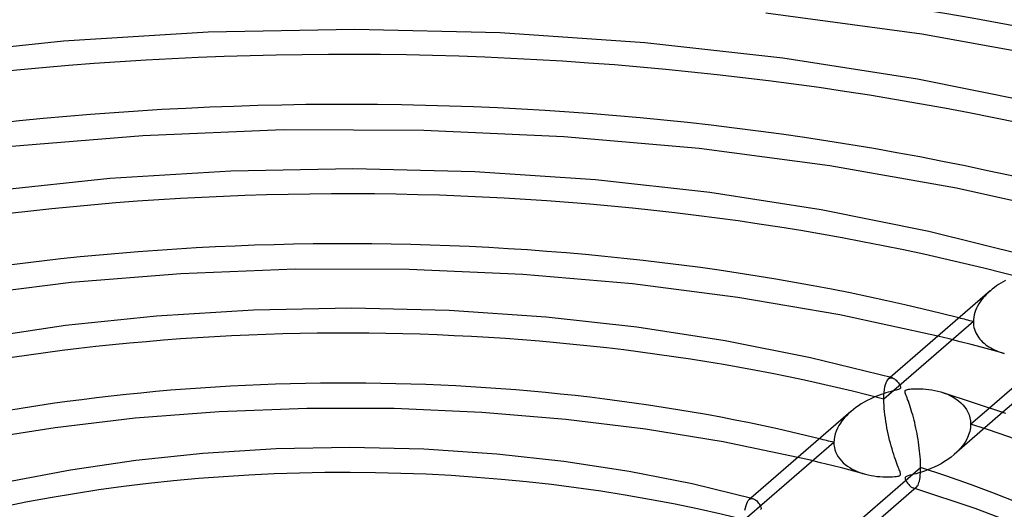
# Model space of a CAD drawing. Header units: millimetres. Extents: x -866 to 866, y -967 to 997.
# Tile 52 of 74: x -33 to 66, y 704 to 753. Entities that reach past the tile are written whole.
import ezdxf

# ---------------------------------------------------------------- set-up
doc = ezdxf.new("R2010")
doc.units = ezdxf.units.MM
doc.layers.add('HIDDEN', color=7, linetype='Continuous')
doc.layers.add('THICK', color=7, linetype='Continuous')

msp = doc.modelspace()

# ---------------------------------------------------------------- linework, layer by layer
at = {"layer": 'HIDDEN'}
for p, q in [((63.841, 725.647), (63.676, 725.46)), ((64.015, 725.829), (63.841, 725.647)), ((64.199, 726.006), (64.015, 725.829)), ((64.391, 726.179), (64.199, 726.006)), ((63.118, 724.65), (63.009, 724.435)), ((63.24, 724.861), (63.118, 724.65)), ((63.375, 725.066), (63.24, 724.861)), ((63.52, 725.266), (63.375, 725.066)), ((63.676, 725.46), (63.52, 725.266)), ((62.728, 723.544), (62.7, 723.318)), ((62.773, 723.769), (62.728, 723.544)), ((62.836, 723.993), (62.773, 723.769)), ((62.914, 724.215), (62.836, 723.993)), ((63.009, 724.435), (62.914, 724.215)), ((62.691, 723.092), (53.761, 715.358)), ((62.7, 723.318), (62.691, 723.092)), ((62.691, 723.092), (62.698, 722.897)), ((62.698, 722.897), (62.719, 722.706)), ((62.719, 722.706), (62.754, 722.519)), ((60.264, 721.362), (59.144, 721.635)), ((62.754, 722.519), (62.802, 722.335)), ((62.802, 722.335), (62.864, 722.156)), ((62.864, 722.156), (62.938, 721.981)), ((62.938, 721.981), (63.025, 721.811)), ((63.025, 721.811), (63.123, 721.648)), ((63.123, 721.648), (63.233, 721.491)), ((61.378, 721.085), (60.264, 721.362)), ((62.487, 720.802), (61.378, 721.085)), ((63.591, 720.514), (62.487, 720.802)), ((63.233, 721.491), (63.352, 721.34)), ((63.352, 721.34), (63.481, 721.196)), ((63.481, 721.196), (63.619, 721.059)), ((63.619, 721.059), (63.766, 720.929)), ((63.766, 720.929), (63.92, 720.805)), ((63.92, 720.805), (64.082, 720.688)), ((64.082, 720.688), (64.25, 720.577)), ((64.25, 720.577), (64.425, 720.473)), ((64.689, 720.222), (63.591, 720.514)), ((64.425, 720.473), (64.605, 720.376)), ((64.605, 720.376), (64.791, 720.285)), ((65.782, 719.924), (64.689, 720.222)), ((64.791, 720.285), (64.981, 720.2)), ((64.981, 720.2), (65.176, 720.122)), ((65.176, 720.122), (65.374, 720.05)), ((65.374, 720.05), (65.576, 719.984)), ((65.576, 719.984), (65.782, 719.924)), ((53.864, 716.575), (53.919, 716.803)), ((53.919, 716.803), (53.985, 716.997)), ((53.985, 716.997), (54.059, 717.158)), ((54.059, 717.158), (54.142, 717.285)), ((54.142, 717.285), (54.231, 717.38)), ((54.4, 717.526), (54.229, 717.378)), ((54.231, 717.38), (54.291, 717.424)), ((54.291, 717.424), (54.354, 717.456)), ((54.354, 717.456), (54.418, 717.476)), ((54.418, 717.476), (54.484, 717.484)), ((54.484, 717.484), (54.551, 717.48)), ((54.551, 717.48), (54.619, 717.466)), ((53.761, 715.358), (53.768, 715.704)), ((53.768, 715.704), (53.787, 716.023)), ((53.787, 716.023), (53.819, 716.314)), ((53.819, 716.314), (53.864, 716.575)), ((59.459, 716.068), (59.789, 715.958)), ((59.789, 715.958), (60.104, 715.834)), ((60.104, 715.834), (60.403, 715.695)), ((60.403, 715.695), (60.686, 715.541)), ((53.766, 715.059), (53.761, 715.358)), ((53.779, 714.748), (53.766, 715.059)), ((53.8, 714.429), (53.779, 714.748)), ((60.686, 715.541), (60.952, 715.374)), ((60.952, 715.374), (61.199, 715.193)), ((61.199, 715.193), (61.428, 714.998)), ((61.428, 714.998), (61.64, 714.786)), ((61.64, 714.786), (61.831, 714.558)), ((50.014, 713.691), (49.803, 713.46)), ((50.238, 713.913), (50.014, 713.691)), ((50.476, 714.128), (50.238, 713.913)), ((53.829, 714.106), (53.8, 714.429)), ((53.864, 713.781), (53.829, 714.106)), ((53.906, 713.457), (53.864, 713.781)), ((65.649, 714.039), (60.776, 709.819)), ((61.831, 714.558), (62.001, 714.312)), ((62.001, 714.312), (62.146, 714.05)), ((62.146, 714.05), (62.263, 713.772)), ((62.263, 713.772), (62.35, 713.478)), ((62.421, 712.858), (64.317, 714.5)), ((49.262, 712.711), (49.118, 712.443)), ((49.426, 712.97), (49.262, 712.711)), ((49.607, 713.22), (49.426, 712.97)), ((49.803, 713.46), (49.607, 713.22)), ((53.954, 713.135), (53.906, 713.457)), ((54.006, 712.817), (53.954, 713.135)), ((54.063, 712.503), (54.006, 712.817)), ((62.35, 713.478), (62.403, 713.172)), ((62.421, 712.858), (62.398, 712.499)), ((62.403, 713.172), (62.421, 712.858)), ((48.897, 711.889), (48.825, 711.605)), ((48.995, 712.169), (48.897, 711.889)), ((49.118, 712.443), (48.995, 712.169)), ((54.124, 712.192), (54.063, 712.503)), ((54.19, 711.884), (54.124, 712.192)), ((54.259, 711.578), (54.19, 711.884)), ((62.218, 711.777), (62.063, 711.42)), ((62.33, 712.138), (62.218, 711.777)), ((62.398, 712.499), (62.33, 712.138)), ((48.766, 711.032), (39.832, 703.295)), ((48.781, 711.319), (48.766, 711.032)), ((48.766, 711.032), (48.778, 710.776)), ((48.778, 710.776), (48.815, 710.525)), ((48.825, 711.605), (48.781, 711.319)), ((54.332, 711.274), (54.259, 711.578)), ((54.409, 710.974), (54.332, 711.274)), ((54.49, 710.677), (54.409, 710.974)), ((61.638, 710.735), (61.375, 710.412)), ((61.868, 711.071), (61.638, 710.735)), ((62.063, 711.42), (61.868, 711.071)), ((48.815, 710.525), (48.876, 710.28)), ((48.876, 710.28), (48.961, 710.042)), ((48.961, 710.042), (49.069, 709.812)), ((49.069, 709.812), (49.199, 709.592)), ((54.573, 710.384), (54.49, 710.677)), ((54.66, 710.096), (54.573, 710.384)), ((54.746, 709.821), (54.66, 710.096)), ((54.831, 709.565), (54.746, 709.821)), ((60.768, 709.812), (60.465, 709.565)), ((61.084, 710.104), (60.768, 709.812)), ((61.375, 710.412), (61.084, 710.104)), ((46.313, 709.28), (45.182, 709.543)), ((47.439, 709.011), (46.313, 709.28)), ((48.557, 708.735), (47.439, 709.011)), ((49.199, 709.592), (49.348, 709.383)), ((49.348, 709.383), (49.516, 709.186)), ((49.516, 709.186), (49.701, 709)), ((49.701, 709), (49.901, 708.826)), ((49.901, 708.826), (50.116, 708.665)), ((54.912, 709.329), (54.831, 709.565)), ((54.989, 709.113), (54.912, 709.329)), ((55.062, 708.915), (54.989, 709.113)), ((55.13, 708.736), (55.062, 708.915)), ((59.475, 708.911), (59.133, 708.727)), ((59.815, 709.113), (59.475, 708.911)), ((60.147, 709.332), (59.815, 709.113)), ((60.465, 709.565), (60.147, 709.332)), ((49.669, 708.453), (48.557, 708.735)), ((50.775, 708.165), (49.669, 708.453)), ((50.116, 708.665), (50.343, 708.515)), ((50.343, 708.515), (50.583, 708.376)), ((50.583, 708.376), (50.833, 708.25)), ((51.873, 707.871), (50.775, 708.165)), ((50.833, 708.25), (51.092, 708.135)), ((51.092, 708.135), (51.36, 708.032)), ((51.36, 708.032), (51.635, 707.94)), ((51.635, 707.94), (51.917, 707.859)), ((51.917, 707.859), (52.195, 707.791)), ((52.195, 707.791), (52.478, 707.733)), ((55.192, 708.576), (55.13, 708.736)), ((55.247, 708.434), (55.192, 708.576)), ((55.295, 708.311), (55.247, 708.434)), ((55.335, 708.206), (55.295, 708.311)), ((55.369, 708.112), (55.335, 708.206)), ((55.397, 708.025), (55.369, 708.112)), ((55.378, 707.753), (55.406, 707.787)), ((55.417, 707.948), (55.397, 708.025)), ((55.406, 707.787), (55.422, 707.829)), ((55.426, 707.882), (55.417, 707.948)), ((55.422, 707.829), (55.426, 707.882)), ((56.536, 707.793), (56.35, 707.747)), ((56.751, 707.848), (56.536, 707.793)), ((56.989, 707.911), (56.751, 707.848)), ((57.249, 707.984), (56.989, 707.911)), ((57.529, 708.07), (57.249, 707.984)), ((57.826, 708.17), (57.529, 708.07)), ((58.138, 708.285), (57.826, 708.17)), ((58.462, 708.415), (58.138, 708.285)), ((58.794, 708.562), (58.462, 708.415)), ((59.133, 708.727), (58.794, 708.562)), ((52.478, 707.733), (52.766, 707.684)), ((52.766, 707.684), (53.059, 707.646)), ((53.059, 707.646), (53.354, 707.617)), ((53.354, 707.617), (53.644, 707.597)), ((53.644, 707.597), (53.918, 707.588)), ((53.918, 707.588), (54.176, 707.586)), ((54.176, 707.586), (54.413, 707.592)), ((54.413, 707.592), (54.627, 707.603)), ((54.627, 707.603), (54.815, 707.618)), ((54.815, 707.618), (54.975, 707.636)), ((54.975, 707.636), (55.103, 707.656)), ((55.103, 707.656), (55.203, 707.677)), ((55.203, 707.677), (55.279, 707.699)), ((55.279, 707.699), (55.337, 707.724)), ((55.337, 707.724), (55.378, 707.753)), ((55.883, 707.538), (55.874, 707.493)), ((55.874, 707.493), (55.877, 707.44)), ((55.877, 707.44), (55.893, 707.38)), ((55.905, 707.576), (55.883, 707.538)), ((55.893, 707.38), (55.916, 707.318)), ((55.945, 707.61), (55.905, 707.576)), ((55.916, 707.318), (55.945, 707.255)), ((56.003, 707.642), (55.945, 707.61)), ((55.945, 707.255), (55.978, 707.192)), ((55.978, 707.192), (56.018, 707.123)), ((56.085, 707.673), (56.003, 707.642)), ((56.018, 707.123), (56.064, 707.05)), ((56.064, 707.05), (56.117, 706.973)), ((56.198, 707.707), (56.085, 707.673)), ((56.117, 706.973), (56.174, 706.895)), ((56.174, 706.895), (56.236, 706.819)), ((56.35, 707.747), (56.198, 707.707)), ((56.236, 706.819), (56.302, 706.745)), ((56.302, 706.745), (56.371, 706.676)), ((56.371, 706.676), (56.443, 706.613)), ((56.443, 706.613), (56.518, 706.559)), ((56.518, 706.559), (56.593, 706.516)), ((56.593, 706.516), (56.668, 706.486)), ((56.668, 706.486), (56.729, 706.471)), ((56.702, 706.475), (56.671, 706.485)), ((56.734, 706.465), (56.702, 706.475)), ((56.729, 706.471), (56.788, 706.467)), ((56.765, 706.456), (56.734, 706.465)), ((56.797, 706.446), (56.765, 706.456)), ((56.788, 706.467), (56.845, 706.473)), ((56.828, 706.437), (56.797, 706.446)), ((56.859, 706.427), (56.828, 706.437)), ((56.845, 706.473), (56.9, 706.489)), ((56.9, 706.489), (56.953, 706.515)), ((56.953, 706.515), (57.003, 706.551)), ((39.993, 704.744), (40.06, 704.939)), ((40.06, 704.939), (40.135, 705.099)), ((40.135, 705.099), (40.219, 705.227)), ((40.219, 705.227), (40.309, 705.322)), ((40.481, 705.472), (40.306, 705.321)), ((40.309, 705.322), (40.37, 705.368)), ((40.37, 705.368), (40.434, 705.4)), ((40.434, 705.4), (40.5, 705.421)), ((40.5, 705.421), (40.567, 705.429)), ((40.567, 705.429), (40.635, 705.426)), ((40.635, 705.426), (40.704, 705.412)), ((39.891, 704.255), (39.937, 704.516)), ((39.937, 704.516), (39.993, 704.744))]:
    msp.add_line(p, q, dxfattribs=at)
for centre, major_axis, start_param, end_param in [((0, 663.808), (-606.5, 0), -3.141592, -0.523599), ((0, 663.808), (-556.5, 0), -3.141592, -0.523599), ((0, 663.8), (199.765, 0), 1.07223, 2.058891), ((0, 663.8), (171.94, 0), 1.076282, 2.054839), ((0, 663.8), (144.115, 0), 1.081899, 2.049222), ((0, 663.8), (116.29, 0), 1.090207, 2.040914), ((0, 663.8), (-134.135, 0), -2.057111, -2.045064), ((0, 663.8), (116.29, 0), 0.053481, 1.004188), ((0, 663.8), (-106.31, 0), -2.047345, -2.032137), ((0, 663.8), (88.465, 0), 1.103747, 2.027373)]:
    msp.add_ellipse(centre, major_axis=major_axis, ratio=0.5, start_param=start_param, end_param=end_param, dxfattribs=at)
at = {"layer": 'THICK'}
for p, q in [((57.556, 751.788), (41.986, 753.877)), ((0.89, 752.264), (-13.693, 751.988)), ((15.465, 751.911), (0.89, 752.264)), ((-28.157, 751.087), (-41.959, 749.627)), ((-13.693, 751.988), (-28.157, 751.087)), ((29.906, 750.935), (15.465, 751.911)), ((72.622, 749.073), (57.556, 751.788)), ((43.681, 749.402), (29.906, 750.935)), ((57.102, 747.311), (43.681, 749.402)), ((70.058, 744.689), (57.102, 747.311)), ((-6.207, 742.226), (-20.225, 741.659)), ((7.817, 742.192), (-6.207, 742.226)), ((21.819, 741.557), (7.817, 742.192)), ((-20.225, 741.659), (-33.749, 740.534)), ((35.325, 740.365), (21.819, 741.557)), ((48.362, 738.648), (35.325, 740.365)), ((0.743, 738.351), (-11.436, 738.121)), ((12.916, 738.057), (0.743, 738.351)), ((60.993, 736.417), (48.362, 738.648)), ((-23.517, 737.369), (-34.948, 736.163)), ((-11.436, 738.121), (-23.517, 737.369)), ((24.978, 737.242), (12.916, 738.057)), ((36.386, 735.976), (24.978, 737.242)), ((73.089, 733.711), (60.993, 736.417)), ((47.506, 734.251), (36.386, 735.976)), ((58.249, 732.09), (47.506, 734.251)), ((68.528, 729.519), (58.249, 732.09)), ((-16.423, 727.876), (-27.37, 726.987)), ((-5.033, 728.326), (-16.423, 727.876)), ((6.351, 728.298), (-5.033, 728.326)), ((17.728, 727.793), (6.351, 728.298)), ((28.663, 726.852), (17.728, 727.793)), ((-27.37, 726.987), (-37.897, 725.691)), ((39.164, 725.505), (28.663, 726.852)), ((64.788, 726.498), (64.586, 726.34)), ((64.999, 726.651), (64.788, 726.498)), ((65.218, 726.8), (64.999, 726.651)), ((65.444, 726.943), (65.218, 726.8)), ((65.677, 727.082), (65.444, 726.943)), ((65.917, 727.215), (65.677, 727.082)), ((49.355, 723.757), (39.164, 725.505)), ((64.38, 726.169), (54.4, 717.526)), ((64.586, 726.34), (64.391, 726.179)), ((-18.876, 723.652), (-27.936, 722.699)), ((-9.178, 724.254), (-18.876, 723.652)), ((0.597, 724.439), (-9.178, 724.254)), ((10.368, 724.203), (0.597, 724.439)), ((20.05, 723.55), (10.368, 724.203)), ((29.092, 722.55), (20.05, 723.55)), ((59.144, 721.635), (49.355, 723.757)), ((-27.936, 722.699), (-36.782, 721.387)), ((37.911, 721.191), (29.092, 722.55)), ((46.441, 719.49), (37.911, 721.191)), ((64.317, 714.5), (71.351, 720.592)), ((54.614, 717.468), (46.441, 719.49)), ((70.926, 718.609), (65.649, 714.039)), ((54.619, 717.466), (54.712, 717.431)), ((54.712, 717.431), (54.804, 717.379)), ((54.804, 717.379), (54.893, 717.313)), ((54.893, 717.313), (54.979, 717.237)), ((54.979, 717.237), (55.06, 717.152)), ((55.06, 717.152), (55.136, 717.061)), ((55.136, 717.061), (55.207, 716.968)), ((55.207, 716.968), (55.27, 716.874)), ((55.27, 716.874), (55.325, 716.782)), ((55.325, 716.782), (55.371, 716.694)), ((55.371, 716.694), (55.404, 716.613)), ((53.224, 715.72), (52.951, 715.612)), ((53.485, 715.816), (53.224, 715.72)), ((53.732, 715.9), (53.485, 715.816)), ((53.963, 715.974), (53.732, 715.9)), ((54.177, 716.037), (53.963, 715.974)), ((54.372, 716.092), (54.177, 716.037)), ((54.547, 716.138), (54.372, 716.092)), ((54.698, 716.177), (54.547, 716.138)), ((54.839, 716.213), (54.698, 716.177)), ((54.976, 716.247), (54.839, 716.213)), ((55.101, 716.28), (54.976, 716.247)), ((55.206, 716.312), (55.101, 716.28)), ((55.286, 716.342), (55.206, 716.312)), ((55.345, 716.372), (55.286, 716.342)), ((55.387, 716.405), (55.345, 716.372)), ((55.414, 716.443), (55.387, 716.405)), ((55.404, 716.613), (55.423, 716.543)), ((55.426, 716.488), (55.414, 716.443)), ((55.423, 716.543), (55.426, 716.488)), ((55.873, 716.115), (55.878, 716.163)), ((55.879, 716.054), (55.873, 716.115)), ((55.878, 716.163), (55.894, 716.203)), ((55.897, 715.978), (55.879, 716.054)), ((55.894, 716.203), (55.922, 716.236)), ((55.926, 715.884), (55.897, 715.978)), ((55.922, 716.236), (55.965, 716.264)), ((55.966, 715.771), (55.926, 715.884)), ((55.965, 716.264), (56.024, 716.29)), ((56.014, 715.64), (55.966, 715.771)), ((56.024, 716.29), (56.105, 716.313)), ((56.105, 716.313), (56.21, 716.334)), ((56.21, 716.334), (56.338, 716.353)), ((56.338, 716.353), (56.48, 716.369)), ((56.48, 716.369), (56.633, 716.381)), ((56.633, 716.381), (56.799, 716.39)), ((56.799, 716.39), (56.989, 716.396)), ((56.989, 716.396), (57.202, 716.397)), ((57.202, 716.397), (57.436, 716.392)), ((57.436, 716.392), (57.688, 716.38)), ((57.688, 716.38), (57.956, 716.359)), ((57.956, 716.359), (58.238, 716.327)), ((58.238, 716.327), (58.532, 716.284)), ((58.532, 716.284), (58.836, 716.227)), ((58.836, 716.227), (59.147, 716.155)), ((59.147, 716.155), (59.459, 716.068)), ((65.95, 713.933), (59.468, 716.066)), ((51.228, 714.699), (50.966, 714.515)), ((51.501, 714.875), (51.228, 714.699)), ((51.785, 715.043), (51.501, 714.875)), ((52.078, 715.204), (51.785, 715.043)), ((52.376, 715.355), (52.078, 715.204)), ((52.668, 715.49), (52.376, 715.355)), ((52.951, 715.612), (52.668, 715.49)), ((56.07, 715.491), (56.014, 715.64)), ((56.133, 715.324), (56.07, 715.491)), ((56.201, 715.138), (56.133, 715.324)), ((56.273, 714.934), (56.201, 715.138)), ((56.347, 714.717), (56.273, 714.934)), ((56.42, 714.492), (56.347, 714.717)), ((-12.606, 714.092), (-20.99, 713.438)), ((-3.856, 714.426), (-12.606, 714.092)), ((4.879, 714.405), (-3.856, 714.426)), ((13.618, 714.031), (4.879, 714.405)), ((21.996, 713.336), (13.618, 714.031)), ((50.46, 714.114), (40.481, 705.472)), ((50.715, 714.325), (50.476, 714.128)), ((50.966, 714.515), (50.715, 714.325)), ((56.493, 714.26), (56.42, 714.492)), ((56.564, 714.022), (56.493, 714.26)), ((56.634, 713.778), (56.564, 714.022)), ((56.702, 713.527), (56.634, 713.778)), ((-20.99, 713.438), (-28.972, 712.495)), ((29.96, 712.356), (21.996, 713.336)), ((56.768, 713.271), (56.702, 713.527)), ((56.833, 713.009), (56.768, 713.271)), ((56.895, 712.741), (56.833, 713.009)), ((56.956, 712.468), (56.895, 712.741)), ((-28.972, 712.495), (-36.746, 711.262)), ((37.707, 711.086), (29.96, 712.356)), ((57.014, 712.189), (56.956, 712.468)), ((57.069, 711.907), (57.014, 712.189)), ((57.121, 711.622), (57.069, 711.907)), ((45.182, 709.543), (37.707, 711.086)), ((57.171, 711.333), (57.121, 711.622)), ((57.216, 711.043), (57.171, 711.333)), ((57.258, 710.751), (57.216, 711.043)), ((57.296, 710.459), (57.258, 710.751)), ((-14.234, 709.934), (-20.924, 709.235)), ((-6.92, 710.388), (-14.234, 709.934)), ((0.452, 710.527), (-6.92, 710.388)), ((7.82, 710.349), (0.452, 710.527)), ((15.122, 709.857), (7.82, 710.349)), ((21.798, 709.123), (15.122, 709.857)), ((57.33, 710.168), (57.296, 710.459)), ((57.359, 709.879), (57.33, 710.168)), ((57.383, 709.594), (57.359, 709.879)), ((-20.924, 709.235), (-27.463, 708.276)), ((28.316, 708.13), (21.798, 709.123)), ((57.402, 709.315), (57.383, 709.594)), ((57.415, 709.045), (57.402, 709.315)), ((57.424, 708.784), (57.415, 709.045)), ((57.426, 708.532), (57.424, 708.784)), ((-27.463, 708.276), (-33.806, 707.068)), ((34.633, 706.889), (28.316, 708.13)), ((50.352, 702.406), (57.426, 708.532)), ((57.394, 707.762), (57.412, 707.999)), ((57.412, 707.999), (57.423, 708.255)), ((57.423, 708.255), (57.426, 708.532)), ((40.699, 705.413), (34.633, 706.889)), ((57.171, 706.781), (57.219, 706.894)), ((57.219, 706.894), (57.264, 707.025)), ((57.264, 707.025), (57.304, 707.178)), ((57.304, 707.178), (57.34, 707.351)), ((57.34, 707.351), (57.37, 707.546)), ((57.37, 707.546), (57.394, 707.762)), ((57.007, 706.555), (51.661, 701.925)), ((62.866, 704.437), (56.859, 706.427)), ((57.003, 706.551), (57.062, 706.611)), ((57.062, 706.611), (57.118, 706.688)), ((57.118, 706.688), (57.171, 706.781)), ((40.704, 705.412), (40.798, 705.377)), ((40.798, 705.377), (40.891, 705.325)), ((40.891, 705.325), (40.98, 705.26)), ((40.98, 705.26), (41.066, 705.184)), ((41.066, 705.184), (41.148, 705.1)), ((41.148, 705.1), (41.224, 705.01)), ((41.224, 705.01), (41.294, 704.918)), ((41.294, 704.918), (41.356, 704.826)), ((41.356, 704.826), (41.411, 704.735)), ((41.411, 704.735), (41.456, 704.649)), ((41.479, 704.361), (41.441, 704.329)), ((41.456, 704.649), (41.49, 704.569)), ((41.504, 704.399), (41.479, 704.361)), ((41.49, 704.569), (41.509, 704.5)), ((41.513, 704.444), (41.504, 704.399)), ((41.509, 704.5), (41.513, 704.444)), ((68.871, 702.136), (62.866, 704.437))]:
    msp.add_line(p, q, dxfattribs=at)
for centre, major_axis, start_param, end_param in [((0, 668.139), (606.5, 0), 0, 2.617994), ((0, 668.139), (-551.5, 0), -3.141592, -0.523599), ((0, 663.8), (-189.785, 0), -2.059536, -1.092258), ((0, 663.8), (-161.96, 0), -2.053544, -1.098203), ((0, 663.8), (-134.135, 0), -2.045064, -1.106618), ((0, 663.8), (-106.31, 0), -2.032137, -1.119444), ((0, 663.8), (-106.31, 0), -3.036921, -2.141445)]:
    msp.add_ellipse(centre, major_axis=major_axis, ratio=0.5, start_param=start_param, end_param=end_param, dxfattribs=at)

doc.saveas('drawing.dxf')
